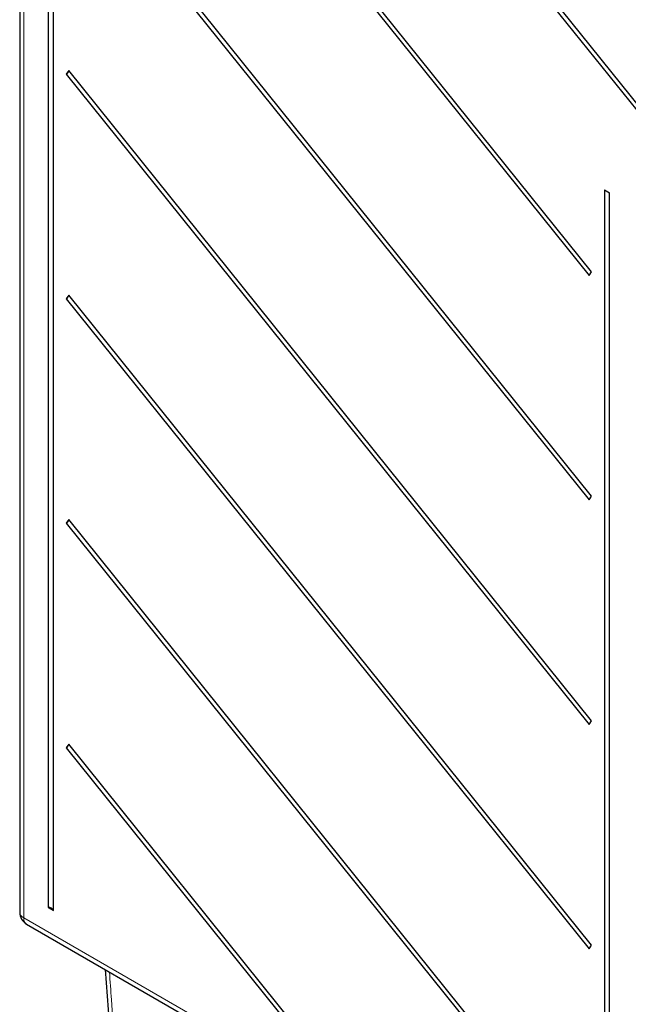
# Paper-space layout 'Blatt4' of a CAD drawing. Header units: millimetres. Extents: x 5 to 418, y 2 to 292.
# Tile 10 of 78: x 110 to 133, y 141 to 177. Entities that reach past the tile are written whole.
import ezdxf

# ---------------------------------------------------------------- set-up
doc = ezdxf.new("R2010")
doc.units = ezdxf.units.MM

psp = doc.layouts.new('Blatt4')

# ---------------------------------------------------------------- linework, layer by layer
at = {"color": 7, "linetype": 'Continuous', "lineweight": 25}
for p, q in [((110.44, 213.616), (110.44, 144.475)), ((111.48, 206.054), (111.48, 144.65)), ((111.667, 144.542), (111.667, 205.946)), ((138.334, 167.105), (112.226, 199.583)), ((112.134, 199.452), (138.242, 166.974)), ((112.134, 191.287), (131.145, 167.637)), ((131.237, 167.768), (112.226, 191.418)), ((112.134, 183.121), (131.145, 159.472)), ((131.237, 159.603), (112.226, 183.252)), ((112.226, 175.087), (112.134, 174.956)), ((112.134, 174.956), (131.145, 151.307)), ((131.237, 151.437), (112.226, 175.087)), ((131.703, 170.749), (131.703, 132.975)), ((131.703, 170.749), (131.89, 170.641)), ((131.89, 132.867), (131.89, 170.641)), ((131.145, 167.637), (131.237, 167.768)), ((112.226, 166.921), (112.134, 166.791)), ((131.237, 143.272), (112.226, 166.921)), ((112.134, 166.791), (131.145, 143.141)), ((131.145, 159.472), (131.237, 159.603)), ((112.226, 158.756), (112.134, 158.625)), ((131.237, 135.107), (112.226, 158.756)), ((112.134, 158.625), (131.145, 134.976)), ((131.145, 151.307), (131.237, 151.437)), ((112.226, 150.591), (112.134, 150.46)), ((112.134, 150.46), (121.414, 138.915)), ((121.506, 139.046), (112.226, 150.591)), ((111.48, 144.65), (111.667, 144.542)), ((110.69, 144.042), (133.171, 131.064)), ((131.145, 143.141), (131.237, 143.272))]:
    psp.add_line(p, q, dxfattribs=at)
at = {"color": 7, "linetype": 'Continuous', "lineweight": 18}
for p, q in [((110.586, 213.412), (110.586, 144.271)), ((110.586, 144.271), (133.067, 131.293))]:
    psp.add_line(p, q, dxfattribs=at)
at = {"color": 7, "linetype": 'Continuous', "lineweight": 25}
for centre, radius, start, end in [((112.022, 175.14), 0.216, 301.1455, 344.2068), ((112.022, 166.975), 0.216, 301.1455, 344.2068), ((112.022, 158.81), 0.216, 301.1455, 344.2068), ((112.022, 150.644), 0.216, 301.1455, 344.2068), ((110.94, 144.475), 0.5, 180, 240.0027), ((111.503, 144.474), 0.178, 22.6329, 97.3724)]:
    psp.add_arc(centre, radius, start, end, dxfattribs=at)
at = {"color": 7, "linetype": 'Continuous', "lineweight": 18}
for centre, start, end in [((110.68, 144.493), 184.2707, 247.0494), ((110.825, 144.241), 172.9554, 235.7325)]:
    psp.add_arc(centre, 0.241, start, end, dxfattribs=at)
at = {"color": 7, "linetype": 'Continuous', "lineweight": 25}
psp.add_open_spline([(113.546, 142.393), (113.608, 141.531), (113.775, 139.222), (113.972, 136.935), (114.095, 135.502)], degree=3, knots=[0, 0, 0, 0, 0.373303, 1, 1, 1, 1], dxfattribs=at)
at = {"color": 7, "linetype": 'Continuous', "lineweight": 18}
psp.add_open_spline([(113.704, 142.301), (113.728, 141.965), (113.897, 139.613), (114.095, 137.283), (114.264, 135.286)], degree=3, knots=[0, 0, 0, 0, 0.143134, 1, 1, 1, 1], dxfattribs=at)

doc.saveas('drawing.dxf')
